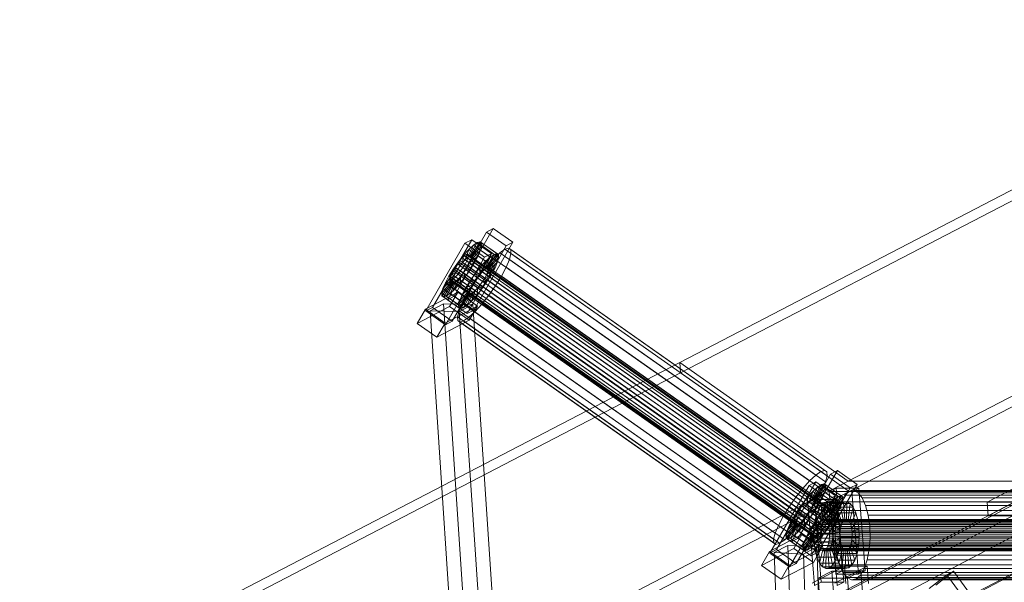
# Model space of a CAD drawing. Header units: millimetres. Extents: x -4738 to 65662, y -68080 to 6847.
# Tile 59 of 256: x -3348 to -2788, y -34754 to -34434. Entities that reach past the tile are written whole.
import ezdxf

# ---------------------------------------------------------------- set-up
doc = ezdxf.new("R2010")
doc.units = ezdxf.units.MM
doc.layers.add('frontal_C10', color=7, linetype='Continuous', lineweight=0)

msp = doc.modelspace()

# ---------------------------------------------------------------- linework, layer by layer
at = {"layer": 'frontal_C10'}
for p, q in [((-2972.879, -34628.497), (-2597.601, -34433.514)), ((-2597.134, -34439.394), (-2972.413, -34634.377)), ((-2877.045, -34695.95), (-2501.766, -34500.967)), ((-2501.3, -34506.848), (-2876.578, -34701.83)), ((-3078.888, -34552.283), (-3101.139, -34590.798)), ((-3078.888, -34552.283), (-3082.726, -34554.288)), ((-3067.707, -34560.153), (-3078.888, -34552.283)), ((-3104.977, -34592.803), (-3082.726, -34554.288)), ((-3082.726, -34554.288), (-3071.545, -34562.157)), ((-3117.259, -34599.218), (-3095.008, -34560.703)), ((-3091.17, -34558.698), (-3113.421, -34597.214)), ((-3091.17, -34558.698), (-3095.008, -34560.703)), ((-3095.008, -34560.703), (-3083.827, -34568.573)), ((-3071.545, -34562.157), (-3093.796, -34600.673)), ((-3090.191, -34561.77), (-3093.675, -34569.002)), ((-3090.191, -34561.77), (-3092.83, -34564.212)), ((-3088.003, -34560.265), (-3092.639, -34568.289)), ((-3086.416, -34559.799), (-3091.887, -34568.068)), ((-3085.537, -34560.403), (-3091.471, -34568.354)), ((-3085.427, -34562.037), (-3091.418, -34569.128)), ((-3079.989, -34566.568), (-3091.17, -34558.698)), ((-3088.003, -34560.265), (-3090.191, -34561.77)), ((-3080.607, -34568.516), (-3090.191, -34561.77)), ((-3089.958, -34598.668), (-3067.707, -34560.153)), ((-3086.416, -34559.799), (-3088.003, -34560.265)), ((-3078.42, -34567.01), (-3088.003, -34560.265)), ((-3085.537, -34560.403), (-3086.416, -34559.799)), ((-3076.833, -34566.544), (-3086.416, -34559.799)), ((-3086.092, -34564.589), (-3085.427, -34562.037)), ((-3085.427, -34562.037), (-3085.537, -34560.403)), ((-3075.954, -34567.148), (-3085.537, -34560.403)), ((-3075.843, -34568.782), (-3085.427, -34562.037)), ((-3070.137, -34563.5), (-3072.259, -34564.123)), ((-3071.545, -34562.157), (-3067.707, -34560.153)), ((-3068.962, -34564.308), (-3070.137, -34563.5)), ((-2890.447, -34689.974), (-3070.137, -34563.5)), ((-3083.827, -34568.573), (-3106.078, -34607.088)), ((-3102.24, -34605.083), (-3079.989, -34566.568)), ((-3095.74, -34567.424), (-3098.723, -34571.186)), ((-3096.522, -34569.034), (-3097.901, -34570.556)), ((-3095.272, -34567.878), (-3096.522, -34569.034)), ((-2888.083, -34715.745), (-3096.522, -34569.034)), ((-3095.74, -34567.424), (-3096.304, -34571.68)), ((-3092.83, -34564.212), (-3095.74, -34567.424)), ((-3086.156, -34574.169), (-3095.74, -34567.424)), ((-3094.236, -34567.165), (-3095.272, -34567.878)), ((-2886.833, -34714.588), (-3095.272, -34567.878)), ((-3092.83, -34564.212), (-3094.925, -34570.159)), ((-3094.925, -34570.159), (-3093.675, -34569.002)), ((-3093.484, -34566.944), (-3094.236, -34567.165)), ((-2885.797, -34713.875), (-3094.236, -34567.165)), ((-3093.992, -34570.774), (-3093.331, -34569.213)), ((-3093.675, -34569.002), (-3092.639, -34568.289)), ((-3093.675, -34569.002), (-3084.092, -34575.747)), ((-3093.068, -34567.23), (-3093.484, -34566.944)), ((-2885.045, -34713.654), (-3093.484, -34566.944)), ((-3093.331, -34569.213), (-3093.016, -34568.004)), ((-2884.891, -34715.923), (-3093.331, -34569.213)), ((-3093.016, -34568.004), (-3093.068, -34567.23)), ((-2884.628, -34713.94), (-3093.068, -34567.23)), ((-2884.576, -34714.714), (-3093.016, -34568.004)), ((-3083.246, -34570.957), (-3092.83, -34564.212)), ((-3092.639, -34568.289), (-3091.887, -34568.068)), ((-3092.639, -34568.289), (-3083.056, -34575.034)), ((-3087.488, -34567.885), (-3092.395, -34571.899)), ((-3091.887, -34568.068), (-3091.471, -34568.354)), ((-3091.887, -34568.068), (-3082.304, -34574.813)), ((-3086.092, -34564.589), (-3091.734, -34570.337)), ((-3091.418, -34569.128), (-3091.734, -34570.337)), ((-3091.471, -34568.354), (-3091.418, -34569.128)), ((-3091.471, -34568.354), (-3081.887, -34575.1)), ((-3091.418, -34569.128), (-3081.835, -34575.874)), ((-3089.519, -34571.701), (-3087.488, -34567.885)), ((-3087.488, -34567.885), (-3086.092, -34564.589)), ((-3077.904, -34574.631), (-3087.488, -34567.885)), ((-3076.508, -34571.334), (-3086.092, -34564.589)), ((-3084.092, -34575.747), (-3080.607, -34568.516)), ((-3083.827, -34568.573), (-3079.989, -34566.568)), ((-3083.246, -34570.957), (-3080.607, -34568.516)), ((-3083.056, -34575.034), (-3078.42, -34567.01)), ((-3078.711, -34569.4), (-3082.601, -34573.693)), ((-3082.304, -34574.813), (-3076.833, -34566.544)), ((-3081.887, -34575.1), (-3075.954, -34567.148)), ((-3081.835, -34575.874), (-3075.843, -34568.782)), ((-3080.607, -34568.516), (-3078.42, -34567.01)), ((-3075.183, -34566.136), (-3078.711, -34569.4)), ((-2899.021, -34695.874), (-3078.711, -34569.4)), ((-3078.42, -34567.01), (-3076.833, -34566.544)), ((-3076.833, -34566.544), (-3075.954, -34567.148)), ((-3075.843, -34568.782), (-3076.508, -34571.334)), ((-3075.954, -34567.148), (-3075.843, -34568.782)), ((-3072.259, -34564.123), (-3075.183, -34566.136)), ((-2895.494, -34692.61), (-3075.183, -34566.136)), ((-2892.569, -34690.598), (-3072.259, -34564.123)), ((-3069.703, -34569.904), (-3068.814, -34566.492)), ((-3068.814, -34566.492), (-3068.962, -34564.308)), ((-2889.272, -34690.782), (-3068.962, -34564.308)), ((-2889.124, -34692.967), (-3068.814, -34566.492)), ((-3100.665, -34574.26), (-3101.863, -34576.191)), ((-3098.723, -34571.186), (-3101.575, -34575.244)), ((-3099.314, -34572.338), (-3100.665, -34574.26)), ((-2892.225, -34720.97), (-3100.665, -34574.26)), ((-3097.901, -34570.556), (-3099.314, -34572.338)), ((-2890.874, -34719.048), (-3099.314, -34572.338)), ((-3099.068, -34575.384), (-3097.717, -34573.462)), ((-3098.723, -34571.186), (-3097.717, -34573.462)), ((-3089.139, -34577.932), (-3098.723, -34571.186)), ((-2889.461, -34717.266), (-3097.901, -34570.556)), ((-3097.717, -34573.462), (-3096.304, -34571.68)), ((-3097.717, -34573.462), (-3088.133, -34580.208)), ((-3097.503, -34576.434), (-3096.152, -34574.513)), ((-3096.304, -34571.68), (-3094.925, -34570.159)), ((-3096.304, -34571.68), (-3086.72, -34578.425)), ((-3096.152, -34574.513), (-3094.954, -34572.582)), ((-2887.712, -34721.223), (-3096.152, -34574.513)), ((-3094.954, -34572.582), (-3093.992, -34570.774)), ((-3094.954, -34572.582), (-2886.514, -34719.292)), ((-3094.925, -34570.159), (-3085.342, -34576.904)), ((-3093.357, -34573.706), (-3094.554, -34575.637)), ((-2885.552, -34717.485), (-3093.992, -34570.774)), ((-3093.357, -34573.706), (-3089.519, -34571.701)), ((-3092.395, -34571.899), (-3093.357, -34573.706)), ((-3083.773, -34580.451), (-3093.357, -34573.706)), ((-3091.734, -34570.337), (-3092.395, -34571.899)), ((-3092.395, -34571.899), (-3082.811, -34578.644)), ((-3092.047, -34575.777), (-3089.519, -34571.701)), ((-3091.734, -34570.337), (-3082.15, -34577.082)), ((-3089.519, -34571.701), (-3079.935, -34578.447)), ((-3089.139, -34577.932), (-3086.156, -34574.169)), ((-3086.72, -34578.425), (-3086.156, -34574.169)), ((-3082.601, -34573.693), (-3086.589, -34578.724)), ((-3086.156, -34574.169), (-3083.246, -34570.957)), ((-3085.342, -34576.904), (-3083.246, -34570.957)), ((-3083.056, -34575.034), (-3084.092, -34575.747)), ((-3082.304, -34574.813), (-3083.056, -34575.034)), ((-3082.811, -34578.644), (-3077.904, -34574.631)), ((-2902.911, -34700.168), (-3082.601, -34573.693)), ((-3081.887, -34575.1), (-3082.304, -34574.813)), ((-3082.15, -34577.082), (-3076.508, -34571.334)), ((-3081.835, -34575.874), (-3081.887, -34575.1)), ((-3077.904, -34574.631), (-3079.935, -34578.447)), ((-3076.508, -34571.334), (-3077.904, -34574.631)), ((-3074.284, -34579.412), (-3071.569, -34574.311)), ((-3071.569, -34574.311), (-3069.703, -34569.904)), ((-2891.88, -34700.785), (-3071.569, -34574.311)), ((-2890.014, -34696.378), (-3069.703, -34569.904)), ((-3107.53, -34586.432), (-3101.889, -34580.684)), ((-3106.135, -34583.136), (-3101.228, -34579.122)), ((-3104.104, -34579.32), (-3106.135, -34583.136)), ((-3101.575, -34575.244), (-3104.104, -34579.32)), ((-3104.104, -34579.32), (-3100.265, -34577.315)), ((-3094.52, -34586.065), (-3104.104, -34579.32)), ((-3103.486, -34579.56), (-3103.801, -34580.769)), ((-3103.801, -34580.769), (-3103.749, -34581.542)), ((-2895.361, -34727.479), (-3103.801, -34580.769)), ((-3102.825, -34577.998), (-3103.486, -34579.56)), ((-2895.046, -34726.27), (-3103.486, -34579.56)), ((-3101.863, -34576.191), (-3102.825, -34577.998)), ((-2894.385, -34724.709), (-3102.825, -34577.998)), ((-3102.204, -34581.893), (-3101.889, -34580.684)), ((-3101.889, -34580.684), (-3101.228, -34579.122)), ((-3101.889, -34580.684), (-3092.305, -34587.429)), ((-2893.423, -34722.901), (-3101.863, -34576.191)), ((-3101.575, -34575.244), (-3099.068, -34575.384)), ((-3091.992, -34581.989), (-3101.575, -34575.244)), ((-3101.544, -34580.895), (-3100.294, -34579.738)), ((-3101.228, -34579.122), (-3100.265, -34577.315)), ((-3101.228, -34579.122), (-3091.644, -34585.868)), ((-3100.294, -34579.738), (-3098.916, -34578.217)), ((-2891.855, -34726.449), (-3100.294, -34579.738)), ((-3100.265, -34577.315), (-3099.068, -34575.384)), ((-3100.265, -34577.315), (-3090.682, -34584.06)), ((-3099.068, -34575.384), (-3089.484, -34582.13)), ((-3098.916, -34578.217), (-3097.503, -34576.434)), ((-2890.476, -34724.927), (-3098.916, -34578.217)), ((-3097.319, -34579.341), (-3098.697, -34580.862)), ((-3097.883, -34583.597), (-3097.319, -34579.341)), ((-3097.883, -34583.597), (-3094.9, -34579.834)), ((-2889.063, -34723.145), (-3097.503, -34576.434)), ((-3095.906, -34577.559), (-3097.319, -34579.341)), ((-3097.319, -34579.341), (-3087.735, -34586.086)), ((-3094.554, -34575.637), (-3095.906, -34577.559)), ((-3094.9, -34579.834), (-3095.906, -34577.559)), ((-3095.906, -34577.559), (-3086.322, -34584.304)), ((-3094.9, -34579.834), (-3092.047, -34575.777)), ((-3085.316, -34586.58), (-3094.9, -34579.834)), ((-3092.047, -34575.777), (-3094.554, -34575.637)), ((-3094.554, -34575.637), (-3084.971, -34582.382)), ((-3082.463, -34582.522), (-3092.047, -34575.777)), ((-3091.992, -34581.989), (-3089.139, -34577.932)), ((-3086.589, -34578.724), (-3090.402, -34584.148)), ((-3088.133, -34580.208), (-3089.484, -34582.13)), ((-3088.133, -34580.208), (-3089.139, -34577.932)), ((-3086.72, -34578.425), (-3088.133, -34580.208)), ((-3085.342, -34576.904), (-3086.72, -34578.425)), ((-2906.899, -34705.198), (-3086.589, -34578.724)), ((-3084.092, -34575.747), (-3085.342, -34576.904)), ((-3084.971, -34582.382), (-3083.773, -34580.451)), ((-3079.935, -34578.447), (-3083.773, -34580.451)), ((-3083.773, -34580.451), (-3082.811, -34578.644)), ((-3082.811, -34578.644), (-3082.15, -34577.082)), ((-3079.935, -34578.447), (-3082.463, -34582.522)), ((-3082.15, -34577.082), (-3081.835, -34575.874)), ((-3077.664, -34584.861), (-3074.284, -34579.412)), ((-3074.284, -34579.412), (-2894.595, -34705.887)), ((-3108.196, -34588.984), (-3102.204, -34581.893)), ((-3108.085, -34590.618), (-3102.151, -34582.667)), ((-3106.135, -34583.136), (-3107.53, -34586.432)), ((-3107.206, -34591.222), (-3101.735, -34582.953)), ((-3096.551, -34589.881), (-3106.135, -34583.136)), ((-3105.619, -34590.756), (-3100.983, -34582.732)), ((-3103.749, -34581.542), (-3103.332, -34581.829)), ((-2895.309, -34728.253), (-3103.749, -34581.542)), ((-3103.431, -34589.251), (-3099.947, -34582.019)), ((-3103.332, -34581.829), (-3102.58, -34581.608)), ((-2894.893, -34728.539), (-3103.332, -34581.829)), ((-3102.58, -34581.608), (-3101.544, -34580.895)), ((-2894.141, -34728.318), (-3102.58, -34581.608)), ((-3102.204, -34581.893), (-3092.62, -34588.638)), ((-3102.151, -34582.667), (-3102.204, -34581.893)), ((-3102.151, -34582.667), (-3092.568, -34589.412)), ((-3101.735, -34582.953), (-3102.151, -34582.667)), ((-3100.983, -34582.732), (-3101.735, -34582.953)), ((-3101.735, -34582.953), (-3092.152, -34589.698)), ((-2893.105, -34727.605), (-3101.544, -34580.895)), ((-3099.947, -34582.019), (-3100.983, -34582.732)), ((-3100.983, -34582.732), (-3091.4, -34589.477)), ((-3100.793, -34586.809), (-3098.697, -34580.862)), ((-3100.793, -34586.809), (-3097.883, -34583.597)), ((-3098.697, -34580.862), (-3099.947, -34582.019)), ((-3099.947, -34582.019), (-3090.364, -34588.764)), ((-3098.697, -34580.862), (-3089.114, -34587.608)), ((-3088.299, -34590.343), (-3097.883, -34583.597)), ((-3091.644, -34585.868), (-3096.551, -34589.881)), ((-3096.551, -34589.881), (-3094.52, -34586.065)), ((-3094.52, -34586.065), (-3091.992, -34581.989)), ((-3090.682, -34584.06), (-3094.52, -34586.065)), ((-3090.402, -34584.148), (-3093.782, -34589.596)), ((-3091.644, -34585.868), (-3092.305, -34587.429)), ((-3089.484, -34582.13), (-3091.992, -34581.989)), ((-3090.682, -34584.06), (-3091.644, -34585.868)), ((-3089.484, -34582.13), (-3090.682, -34584.06)), ((-2910.713, -34710.622), (-3090.402, -34584.148)), ((-3089.114, -34587.608), (-3087.735, -34586.086)), ((-3087.735, -34586.086), (-3088.299, -34590.343)), ((-3087.735, -34586.086), (-3086.322, -34584.304)), ((-3086.322, -34584.304), (-3084.971, -34582.382)), ((-3086.322, -34584.304), (-3085.316, -34586.58)), ((-3082.463, -34582.522), (-3085.316, -34586.58)), ((-3084.971, -34582.382), (-3082.463, -34582.522)), ((-3081.478, -34590.285), (-3077.664, -34584.861)), ((-2897.975, -34711.335), (-3077.664, -34584.861)), ((-3099.06, -34588.592), (-3117.483, -34598.215)), ((-3107.53, -34586.432), (-3108.196, -34588.984)), ((-3098.612, -34595.729), (-3108.196, -34588.984)), ((-3108.196, -34588.984), (-3108.085, -34590.618)), ((-3098.502, -34597.363), (-3108.085, -34590.618)), ((-3108.085, -34590.618), (-3107.206, -34591.222)), ((-3097.947, -34593.177), (-3107.53, -34586.432)), ((-3107.206, -34591.222), (-3105.619, -34590.756)), ((-3097.623, -34597.968), (-3107.206, -34591.222)), ((-3105.619, -34590.756), (-3103.431, -34589.251)), ((-3096.035, -34597.501), (-3105.619, -34590.756)), ((-3104.977, -34592.803), (-3101.139, -34590.798)), ((-3099.06, -34588.592), (-3103.696, -34596.616)), ((-3103.431, -34589.251), (-3100.793, -34586.809)), ((-3093.848, -34595.996), (-3103.431, -34589.251)), ((-3101.139, -34590.798), (-3089.958, -34598.668)), ((-3091.209, -34593.554), (-3100.793, -34586.809)), ((-3087.88, -34596.462), (-3099.06, -34588.592)), ((-3092.62, -34588.638), (-3098.612, -34595.729)), ((-3092.568, -34589.412), (-3098.502, -34597.363)), ((-3092.305, -34587.429), (-3097.947, -34593.177)), ((-3097.947, -34593.177), (-3096.551, -34589.881)), ((-3092.152, -34589.698), (-3097.623, -34597.968)), ((-3093.782, -34589.596), (-3096.497, -34594.698)), ((-3091.4, -34589.477), (-3096.035, -34597.501)), ((-3090.364, -34588.764), (-3093.848, -34595.996)), ((-2914.093, -34716.071), (-3093.782, -34589.596)), ((-3092.305, -34587.429), (-3092.62, -34588.638)), ((-3092.62, -34588.638), (-3092.568, -34589.412)), ((-3092.568, -34589.412), (-3092.152, -34589.698)), ((-3092.152, -34589.698), (-3091.4, -34589.477)), ((-3091.4, -34589.477), (-3090.364, -34588.764)), ((-3089.114, -34587.608), (-3091.209, -34593.554)), ((-3088.299, -34590.343), (-3091.209, -34593.554)), ((-3090.364, -34588.764), (-3089.114, -34587.608)), ((-3085.316, -34586.58), (-3088.299, -34590.343)), ((-3085.466, -34595.315), (-3081.478, -34590.285)), ((-2901.788, -34716.759), (-3081.478, -34590.285)), ((-3122.119, -34606.239), (-3103.696, -34596.616)), ((-3117.259, -34599.218), (-3113.421, -34597.214)), ((-3107.147, -34595.209), (-3114.803, -34599.218)), ((-3113.421, -34597.214), (-3102.24, -34605.083)), ((-3090.56, -34595.458), (-3107.147, -34595.209)), ((-3107.147, -34595.209), (-3093.914, -34793.709)), ((-3106.303, -34606.084), (-3087.88, -34596.462)), ((-3093.796, -34600.673), (-3104.977, -34592.803)), ((-3103.696, -34596.616), (-3092.515, -34604.486)), ((-3098.612, -34595.729), (-3097.947, -34593.177)), ((-3098.502, -34597.363), (-3098.612, -34595.729)), ((-3097.623, -34597.968), (-3098.502, -34597.363)), ((-3096.497, -34594.698), (-3098.363, -34599.105)), ((-3098.216, -34599.468), (-3090.56, -34595.458)), ((-3096.035, -34597.501), (-3097.623, -34597.968)), ((-2916.808, -34721.172), (-3096.497, -34594.698)), ((-3093.848, -34595.996), (-3096.035, -34597.501)), ((-3091.209, -34593.554), (-3093.848, -34595.996)), ((-3092.515, -34604.486), (-3087.88, -34596.462)), ((-3077.326, -34793.959), (-3090.56, -34595.458)), ((-3089.356, -34599.609), (-3085.466, -34595.315)), ((-2905.776, -34721.79), (-3085.466, -34595.315)), ((-3122.119, -34606.239), (-3117.483, -34598.215)), ((-3117.483, -34598.215), (-3106.303, -34606.084)), ((-3106.078, -34607.088), (-3117.259, -34599.218)), ((-3114.803, -34599.218), (-3098.216, -34599.468)), ((-3101.57, -34797.719), (-3114.803, -34599.218)), ((-3098.363, -34599.105), (-3099.253, -34602.516)), ((-3099.253, -34602.516), (-3099.105, -34604.701)), ((-2919.563, -34728.991), (-3099.253, -34602.516)), ((-2918.674, -34725.579), (-3098.363, -34599.105)), ((-3084.983, -34797.969), (-3098.216, -34599.468)), ((-3095.808, -34604.885), (-3092.883, -34602.873)), ((-3089.958, -34598.668), (-3093.796, -34600.673)), ((-3092.883, -34602.873), (-3089.356, -34599.609)), ((-2913.194, -34729.347), (-3092.883, -34602.873)), ((-2909.667, -34726.083), (-3089.356, -34599.609)), ((-3110.938, -34614.108), (-3122.119, -34606.239)), ((-3092.515, -34604.486), (-3110.938, -34614.108)), ((-3106.303, -34606.084), (-3110.938, -34614.108)), ((-3102.24, -34605.083), (-3106.078, -34607.088)), ((-3099.105, -34604.701), (-3097.93, -34605.509)), ((-2919.415, -34731.175), (-3099.105, -34604.701)), ((-3097.93, -34605.509), (-3095.808, -34604.885)), ((-2918.24, -34731.983), (-3097.93, -34605.509)), ((-2916.118, -34731.36), (-3095.808, -34604.885)), ((-3348.158, -34823.48), (-2972.879, -34628.497)), ((-2972.879, -34628.497), (-2877.045, -34695.95)), ((-2972.879, -34628.497), (-2972.413, -34634.377)), ((-2552.583, -34628.497), (-2927.862, -34823.48)), ((-2972.413, -34634.377), (-3347.691, -34829.36)), ((-2876.578, -34701.83), (-2972.413, -34634.377)), ((-2657.404, -34642.213), (-3116.784, -34882.786)), ((-3079.964, -34882.786), (-2620.584, -34642.213)), ((-3113.65, -34921.974), (-2654.271, -34681.401)), ((-2909.315, -34730.52), (-2887.064, -34692.005)), ((-2883.226, -34690), (-2905.477, -34728.515)), ((-2899.021, -34695.874), (-2895.494, -34692.61)), ((-2895.494, -34692.61), (-2892.569, -34690.598)), ((-2892.569, -34690.598), (-2890.447, -34689.974)), ((-2890.447, -34689.974), (-2889.272, -34690.782)), ((-2889.272, -34690.782), (-2889.124, -34692.967)), ((-2883.226, -34690), (-2887.064, -34692.005)), ((-2887.064, -34692.005), (-2875.883, -34699.874)), ((-2872.045, -34697.869), (-2883.226, -34690)), ((-3252.324, -34890.933), (-2877.045, -34695.95)), ((-3132.659, -34890.933), (-2757.38, -34695.95)), ((-2895.508, -34696.415), (-2917.759, -34734.93)), ((-2902.911, -34700.168), (-2899.021, -34695.874)), ((-2895.508, -34696.415), (-2899.346, -34698.42)), ((-2892.342, -34697.982), (-2896.977, -34706.006)), ((-2890.754, -34697.515), (-2896.225, -34705.785)), ((-2889.875, -34698.12), (-2895.809, -34706.071)), ((-2884.327, -34704.285), (-2895.508, -34696.415)), ((-2892.342, -34697.982), (-2894.529, -34699.487)), ((-2894.296, -34736.385), (-2872.045, -34697.869)), ((-2890.754, -34697.515), (-2892.342, -34697.982)), ((-2882.758, -34704.727), (-2892.342, -34697.982)), ((-2890.014, -34696.378), (-2891.88, -34700.785)), ((-2889.875, -34698.12), (-2890.754, -34697.515)), ((-2881.171, -34704.261), (-2890.754, -34697.515)), ((-2889.124, -34692.967), (-2890.014, -34696.378)), ((-2889.765, -34699.754), (-2889.875, -34698.12)), ((-2880.292, -34704.865), (-2889.875, -34698.12)), ((-2877.045, -34695.95), (-2757.38, -34695.95)), ((-2875.883, -34699.874), (-2872.045, -34697.869)), ((-2773.57, -34695.052), (-2798.07, -34707.883)), ((-2876.578, -34701.83), (-3251.857, -34896.813)), ((-2756.914, -34701.83), (-3132.192, -34896.813)), ((-2921.597, -34736.935), (-2899.346, -34698.42)), ((-2906.899, -34705.198), (-2902.911, -34700.168)), ((-2897.168, -34701.929), (-2900.078, -34705.14)), ((-2899.346, -34698.42), (-2888.165, -34706.289)), ((-2897.168, -34701.929), (-2899.263, -34707.875)), ((-2875.883, -34699.874), (-2898.135, -34738.389)), ((-2894.529, -34699.487), (-2898.013, -34706.719)), ((-2894.529, -34699.487), (-2897.168, -34701.929)), ((-2887.584, -34708.674), (-2897.168, -34701.929)), ((-2890.43, -34702.306), (-2896.072, -34708.054)), ((-2889.765, -34699.754), (-2895.757, -34706.845)), ((-2891.88, -34700.785), (-2894.595, -34705.887)), ((-2884.946, -34706.232), (-2894.529, -34699.487)), ((-2891.826, -34705.602), (-2890.43, -34702.306)), ((-2890.43, -34702.306), (-2889.765, -34699.754)), ((-2880.847, -34709.051), (-2890.43, -34702.306)), ((-2880.181, -34706.499), (-2889.765, -34699.754)), ((-2884, -34699.972), (-2887.828, -34701.976)), ((-2887.828, -34701.976), (-2874.941, -34701.976)), ((-2884.068, -34749.002), (-2887.828, -34701.976)), ((-2871.113, -34699.972), (-2884, -34699.972)), ((-2884, -34699.972), (-2880.24, -34746.997)), ((-2876.578, -34701.83), (-2879.027, -34703.996)), ((-2873.994, -34701.36), (-2876.578, -34701.83)), ((-2756.914, -34701.83), (-2876.578, -34701.83)), ((-2637.249, -34701.83), (-2876.578, -34701.83)), ((-2874.941, -34701.976), (-2871.113, -34699.972)), ((-2874.941, -34701.976), (-2871.181, -34749.002)), ((-2871.45, -34702.618), (-2873.994, -34701.36)), ((-2634.665, -34701.36), (-2873.994, -34701.36)), ((-2869.12, -34705.518), (-2871.45, -34702.618)), ((-2632.121, -34702.618), (-2871.45, -34702.618)), ((-2867.353, -34746.997), (-2871.113, -34699.972)), ((-2797.444, -34715.72), (-2772.943, -34702.89)), ((-2910.713, -34710.622), (-2906.899, -34705.198)), ((-2888.165, -34706.289), (-2910.417, -34744.805)), ((-2906.578, -34742.8), (-2884.327, -34704.285)), ((-2903.061, -34708.903), (-2905.914, -34712.961)), ((-2900.078, -34705.14), (-2903.061, -34708.903)), ((-2903.061, -34708.903), (-2902.055, -34711.179)), ((-2893.477, -34715.648), (-2903.061, -34708.903)), ((-2902.055, -34711.179), (-2900.642, -34709.397)), ((-2900.078, -34705.14), (-2900.642, -34709.397)), ((-2900.642, -34709.397), (-2899.263, -34707.875)), ((-2900.642, -34709.397), (-2891.058, -34716.142)), ((-2890.494, -34711.886), (-2900.078, -34705.14)), ((-2896.25, -34706.387), (-2900.078, -34708.392)), ((-2900.078, -34708.392), (-2887.191, -34708.392)), ((-2896.318, -34755.417), (-2900.078, -34708.392)), ((-2899.263, -34707.875), (-2898.013, -34706.719)), ((-2899.263, -34707.875), (-2889.68, -34714.621)), ((-2898.013, -34706.719), (-2896.977, -34706.006)), ((-2898.013, -34706.719), (-2888.43, -34713.464)), ((-2894.595, -34705.887), (-2897.975, -34711.335)), ((-2897.695, -34711.423), (-2893.857, -34709.418)), ((-2896.977, -34706.006), (-2896.225, -34705.785)), ((-2896.977, -34706.006), (-2887.394, -34712.751)), ((-2891.826, -34705.602), (-2896.733, -34709.615)), ((-2896.072, -34708.054), (-2896.733, -34709.615)), ((-2896.385, -34713.494), (-2893.857, -34709.418)), ((-2883.363, -34706.387), (-2896.25, -34706.387)), ((-2896.25, -34706.387), (-2892.49, -34753.413)), ((-2896.225, -34705.785), (-2895.809, -34706.071)), ((-2896.225, -34705.785), (-2886.642, -34712.53)), ((-2895.757, -34706.845), (-2896.072, -34708.054)), ((-2896.072, -34708.054), (-2886.488, -34714.799)), ((-2895.809, -34706.071), (-2895.757, -34706.845)), ((-2895.809, -34706.071), (-2886.226, -34712.816)), ((-2895.757, -34706.845), (-2886.173, -34713.59)), ((-2893.857, -34709.418), (-2891.826, -34705.602)), ((-2893.857, -34709.418), (-2884.273, -34716.163)), ((-2890.805, -34708.101), (-2892.637, -34709.721)), ((-2882.242, -34712.347), (-2891.826, -34705.602)), ((-2888.872, -34707.749), (-2890.805, -34708.101)), ((-2890.805, -34708.101), (-2890.022, -34717.898)), ((-2879.759, -34708.101), (-2890.805, -34708.101)), ((-2890.494, -34711.886), (-2887.584, -34708.674)), ((-2889.68, -34714.621), (-2887.584, -34708.674)), ((-2888.872, -34707.749), (-2889.106, -34717.731)), ((-2886.969, -34708.69), (-2888.872, -34707.749)), ((-2877.826, -34707.749), (-2888.872, -34707.749)), ((-2888.43, -34713.464), (-2884.946, -34706.232)), ((-2886.969, -34708.69), (-2888.205, -34718.177)), ((-2888.165, -34706.289), (-2884.327, -34704.285)), ((-2887.584, -34708.674), (-2884.946, -34706.232)), ((-2887.394, -34712.751), (-2882.758, -34704.727)), ((-2887.191, -34708.392), (-2883.363, -34706.387)), ((-2887.191, -34708.392), (-2883.431, -34755.417)), ((-2885.226, -34710.859), (-2886.969, -34708.69)), ((-2875.923, -34708.69), (-2886.969, -34708.69)), ((-2886.642, -34712.53), (-2881.171, -34704.261)), ((-2886.488, -34714.799), (-2880.847, -34709.051)), ((-2886.226, -34712.816), (-2880.292, -34704.865)), ((-2886.173, -34713.59), (-2880.181, -34706.499)), ((-2884.946, -34706.232), (-2882.758, -34704.727)), ((-2879.603, -34753.413), (-2883.363, -34706.387)), ((-2881.174, -34707.71), (-2882.871, -34712.72)), ((-2882.758, -34704.727), (-2881.171, -34704.261)), ((-2880.847, -34709.051), (-2882.242, -34712.347)), ((-2881.591, -34709.721), (-2879.759, -34708.101)), ((-2879.027, -34703.996), (-2881.174, -34707.71)), ((-2641.844, -34707.71), (-2881.174, -34707.71)), ((-2881.171, -34704.261), (-2880.292, -34704.865)), ((-2880.181, -34706.499), (-2880.847, -34709.051)), ((-2880.292, -34704.865), (-2880.181, -34706.499)), ((-2879.759, -34708.101), (-2877.826, -34707.749)), ((-2878.976, -34717.898), (-2879.759, -34708.101)), ((-2639.698, -34703.996), (-2879.027, -34703.996)), ((-2878.06, -34717.731), (-2877.826, -34707.749)), ((-2877.826, -34707.749), (-2875.923, -34708.69)), ((-2877.159, -34718.177), (-2875.923, -34708.69)), ((-2875.923, -34708.69), (-2874.18, -34710.859)), ((-2867.163, -34709.863), (-2869.12, -34705.518)), ((-2629.791, -34705.518), (-2869.12, -34705.518)), ((-2798.07, -34707.883), (-2750.204, -34707.883)), ((-2797.444, -34715.72), (-2798.07, -34707.883)), ((-2914.093, -34716.071), (-2910.713, -34710.622)), ((-2905.914, -34712.961), (-2908.442, -34717.036)), ((-2908.442, -34717.036), (-2904.604, -34715.031)), ((-2905.914, -34712.961), (-2903.406, -34713.101)), ((-2896.33, -34719.706), (-2905.914, -34712.961)), ((-2905.566, -34716.839), (-2904.604, -34715.031)), ((-2904.604, -34715.031), (-2903.406, -34713.101)), ((-2904.604, -34715.031), (-2895.02, -34721.777)), ((-2903.406, -34713.101), (-2902.055, -34711.179)), ((-2903.406, -34713.101), (-2893.823, -34719.846)), ((-2902.055, -34711.179), (-2892.471, -34717.924)), ((-2897.975, -34711.335), (-2901.788, -34716.759)), ((-2898.893, -34713.353), (-2900.244, -34715.275)), ((-2899.238, -34717.551), (-2896.385, -34713.494)), ((-2897.695, -34711.423), (-2898.893, -34713.353)), ((-2896.385, -34713.494), (-2898.893, -34713.353)), ((-2898.893, -34713.353), (-2889.309, -34720.099)), ((-2896.733, -34709.615), (-2897.695, -34711.423)), ((-2888.112, -34718.168), (-2897.695, -34711.423)), ((-2896.733, -34709.615), (-2887.15, -34716.361)), ((-2886.802, -34720.239), (-2896.385, -34713.494)), ((-2894.242, -34712.499), (-2895.512, -34716.246)), ((-2892.637, -34709.721), (-2894.242, -34712.499)), ((-2894.242, -34712.499), (-2891.65, -34719.981)), ((-2883.196, -34712.499), (-2894.242, -34712.499)), ((-2893.477, -34715.648), (-2890.494, -34711.886)), ((-2892.637, -34709.721), (-2890.889, -34718.665)), ((-2881.591, -34709.721), (-2892.637, -34709.721)), ((-2891.058, -34716.142), (-2890.494, -34711.886)), ((-2889.68, -34714.621), (-2891.058, -34716.142)), ((-2888.43, -34713.464), (-2889.68, -34714.621)), ((-2887.394, -34712.751), (-2888.43, -34713.464)), ((-2888.083, -34715.745), (-2886.833, -34714.588)), ((-2886.642, -34712.53), (-2887.394, -34712.751)), ((-2885.226, -34710.859), (-2887.379, -34719.204)), ((-2887.15, -34716.361), (-2882.242, -34712.347)), ((-2887.15, -34716.361), (-2886.488, -34714.799)), ((-2886.833, -34714.588), (-2885.797, -34713.875)), ((-2883.762, -34714.109), (-2886.685, -34720.744)), ((-2886.226, -34712.816), (-2886.642, -34712.53)), ((-2886.488, -34714.799), (-2886.173, -34713.59)), ((-2886.173, -34713.59), (-2886.226, -34712.816)), ((-2885.797, -34713.875), (-2885.045, -34713.654)), ((-2883.762, -34714.109), (-2885.226, -34710.859)), ((-2874.18, -34710.859), (-2885.226, -34710.859)), ((-2885.045, -34713.654), (-2884.628, -34713.94)), ((-2884.576, -34714.714), (-2884.891, -34715.923)), ((-2884.628, -34713.94), (-2884.576, -34714.714)), ((-2884.466, -34716.246), (-2883.196, -34712.499)), ((-2882.242, -34712.347), (-2884.273, -34716.163)), ((-2882.871, -34712.72), (-2884.004, -34718.683)), ((-2882.676, -34718.218), (-2883.762, -34714.109)), ((-2872.716, -34714.109), (-2883.762, -34714.109)), ((-2883.196, -34712.499), (-2881.591, -34709.721)), ((-2880.604, -34719.981), (-2883.196, -34712.499)), ((-2643.542, -34712.72), (-2882.871, -34712.72)), ((-2879.843, -34718.665), (-2881.591, -34709.721)), ((-2876.333, -34719.204), (-2874.18, -34710.859)), ((-2875.639, -34720.744), (-2872.716, -34714.109)), ((-2874.18, -34710.859), (-2872.716, -34714.109)), ((-2872.716, -34714.109), (-2871.63, -34718.218)), ((-2865.711, -34715.356), (-2867.163, -34709.863)), ((-2627.833, -34709.863), (-2867.163, -34709.863)), ((-2916.808, -34721.172), (-2914.093, -34716.071)), ((-2912.534, -34726.701), (-2906.542, -34719.609)), ((-2912.423, -34728.335), (-2906.49, -34720.383)), ((-2911.869, -34724.149), (-2906.227, -34718.401)), ((-2911.544, -34728.939), (-2906.073, -34720.67)), ((-2910.473, -34720.852), (-2905.566, -34716.839)), ((-2908.442, -34717.036), (-2910.473, -34720.852)), ((-2909.957, -34728.473), (-2905.321, -34720.449)), ((-2898.858, -34723.782), (-2908.442, -34717.036)), ((-2907.77, -34726.967), (-2904.285, -34719.736)), ((-2906.542, -34719.609), (-2906.227, -34718.401)), ((-2906.542, -34719.609), (-2896.959, -34726.355)), ((-2906.49, -34720.383), (-2906.542, -34719.609)), ((-2906.49, -34720.383), (-2896.906, -34727.129)), ((-2906.073, -34720.67), (-2906.49, -34720.383)), ((-2906.227, -34718.401), (-2905.566, -34716.839)), ((-2906.227, -34718.401), (-2896.644, -34725.146)), ((-2905.321, -34720.449), (-2906.073, -34720.67)), ((-2906.073, -34720.67), (-2896.49, -34727.415)), ((-2901.788, -34716.759), (-2905.776, -34721.79)), ((-2905.566, -34716.839), (-2895.982, -34723.584)), ((-2904.285, -34719.736), (-2905.321, -34720.449)), ((-2905.321, -34720.449), (-2895.738, -34727.194)), ((-2905.131, -34724.526), (-2903.035, -34718.579)), ((-2903.035, -34718.579), (-2904.285, -34719.736)), ((-2904.285, -34719.736), (-2894.702, -34726.481)), ((-2901.657, -34717.058), (-2903.035, -34718.579)), ((-2903.035, -34718.579), (-2893.452, -34725.324)), ((-2902.221, -34721.314), (-2901.657, -34717.058)), ((-2902.221, -34721.314), (-2899.238, -34717.551)), ((-2900.244, -34715.275), (-2901.657, -34717.058)), ((-2901.657, -34717.058), (-2892.073, -34723.803)), ((-2899.238, -34717.551), (-2900.244, -34715.275)), ((-2900.244, -34715.275), (-2890.66, -34722.021)), ((-2889.654, -34724.297), (-2899.238, -34717.551)), ((-2898.858, -34723.782), (-2896.33, -34719.706)), ((-2896.36, -34720.706), (-2896.728, -34725.576)), ((-2895.512, -34716.246), (-2896.36, -34720.706)), ((-2896.36, -34720.706), (-2892.653, -34723.869)), ((-2885.314, -34720.706), (-2896.36, -34720.706)), ((-2896.33, -34719.706), (-2893.477, -34715.648)), ((-2893.823, -34719.846), (-2896.33, -34719.706)), ((-2895.512, -34716.246), (-2892.251, -34721.756)), ((-2884.466, -34716.246), (-2895.512, -34716.246)), ((-2893.823, -34719.846), (-2895.02, -34721.777)), ((-2893.491, -34719.981), (-2894.092, -34721.756)), ((-2892.471, -34717.924), (-2893.823, -34719.846)), ((-2892.73, -34718.665), (-2893.491, -34719.981)), ((-2621.024, -34719.981), (-2893.491, -34719.981)), ((-2892.471, -34717.924), (-2893.477, -34715.648)), ((-2891.863, -34717.898), (-2892.73, -34718.665)), ((-2620.263, -34718.665), (-2892.73, -34718.665)), ((-2891.058, -34716.142), (-2892.471, -34717.924)), ((-2892.251, -34721.756), (-2891.65, -34719.981)), ((-2892.225, -34720.97), (-2890.874, -34719.048)), ((-2890.947, -34717.731), (-2891.863, -34717.898)), ((-2619.396, -34717.898), (-2891.863, -34717.898)), ((-2891.65, -34719.981), (-2890.889, -34718.665)), ((-2891.65, -34719.981), (-2880.604, -34719.981)), ((-2890.046, -34718.177), (-2890.947, -34717.731)), ((-2618.48, -34717.731), (-2890.947, -34717.731)), ((-2890.889, -34718.665), (-2890.022, -34717.898)), ((-2890.889, -34718.665), (-2879.843, -34718.665)), ((-2890.874, -34719.048), (-2889.461, -34717.266)), ((-2890.66, -34722.021), (-2889.309, -34720.099)), ((-2889.22, -34719.204), (-2890.046, -34718.177)), ((-2617.578, -34718.177), (-2890.046, -34718.177)), ((-2890.022, -34717.898), (-2889.106, -34717.731)), ((-2890.022, -34717.898), (-2878.976, -34717.898)), ((-2886.802, -34720.239), (-2889.654, -34724.297)), ((-2889.461, -34717.266), (-2888.083, -34715.745)), ((-2889.309, -34720.099), (-2888.112, -34718.168)), ((-2889.309, -34720.099), (-2886.802, -34720.239)), ((-2888.526, -34720.744), (-2889.22, -34719.204)), ((-2616.753, -34719.204), (-2889.22, -34719.204)), ((-2889.106, -34717.731), (-2888.205, -34718.177)), ((-2889.106, -34717.731), (-2878.06, -34717.731)), ((-2888.012, -34722.69), (-2888.526, -34720.744)), ((-2616.059, -34720.744), (-2888.526, -34720.744)), ((-2888.205, -34718.177), (-2887.379, -34719.204)), ((-2888.205, -34718.177), (-2877.159, -34718.177)), ((-2884.273, -34716.163), (-2888.112, -34718.168)), ((-2888.112, -34718.168), (-2887.15, -34716.361)), ((-2886.514, -34719.292), (-2887.712, -34721.223)), ((-2887.379, -34719.204), (-2886.685, -34720.744)), ((-2887.379, -34719.204), (-2876.333, -34719.204)), ((-2884.273, -34716.163), (-2886.802, -34720.239)), ((-2886.685, -34720.744), (-2886.171, -34722.69)), ((-2886.685, -34720.744), (-2875.639, -34720.744)), ((-2885.552, -34717.485), (-2886.514, -34719.292)), ((-2882.676, -34718.218), (-2886.171, -34722.69)), ((-2885.682, -34725.576), (-2885.314, -34720.706)), ((-2884.891, -34715.923), (-2885.552, -34717.485)), ((-2885.314, -34720.706), (-2884.466, -34716.246)), ((-2881.607, -34723.869), (-2885.314, -34720.706)), ((-2884.004, -34718.683), (-2884.496, -34725.193)), ((-2881.205, -34721.756), (-2884.466, -34716.246)), ((-2644.675, -34718.683), (-2884.004, -34718.683)), ((-2882.043, -34722.906), (-2882.676, -34718.218)), ((-2871.63, -34718.218), (-2882.676, -34718.218)), ((-2880.604, -34719.981), (-2881.205, -34721.756)), ((-2879.843, -34718.665), (-2880.604, -34719.981)), ((-2878.976, -34717.898), (-2879.843, -34718.665)), ((-2878.06, -34717.731), (-2878.976, -34717.898)), ((-2877.159, -34718.177), (-2878.06, -34717.731)), ((-2876.333, -34719.204), (-2877.159, -34718.177)), ((-2875.639, -34720.744), (-2876.333, -34719.204)), ((-2875.125, -34722.69), (-2875.639, -34720.744)), ((-2875.125, -34722.69), (-2871.63, -34718.218)), ((-2871.63, -34718.218), (-2870.997, -34722.906)), ((-2864.865, -34721.623), (-2865.711, -34715.356)), ((-2626.382, -34715.356), (-2865.711, -34715.356)), ((-2749.578, -34715.72), (-2797.444, -34715.72)), ((-2903.399, -34726.309), (-2921.822, -34735.932)), ((-2919.563, -34728.991), (-2918.674, -34725.579)), ((-2918.674, -34725.579), (-2916.808, -34721.172)), ((-2909.667, -34726.083), (-2913.194, -34729.347)), ((-2911.869, -34724.149), (-2912.534, -34726.701)), ((-2910.473, -34720.852), (-2911.869, -34724.149)), ((-2902.285, -34730.894), (-2911.869, -34724.149)), ((-2900.89, -34727.598), (-2910.473, -34720.852)), ((-2905.776, -34721.79), (-2909.667, -34726.083)), ((-2903.399, -34726.309), (-2908.034, -34734.333)), ((-2907.77, -34726.967), (-2905.131, -34724.526)), ((-2905.131, -34724.526), (-2902.221, -34721.314)), ((-2895.547, -34731.271), (-2905.131, -34724.526)), ((-2892.218, -34734.178), (-2903.399, -34726.309)), ((-2896.644, -34725.146), (-2902.285, -34730.894)), ((-2892.637, -34728.059), (-2902.221, -34721.314)), ((-2895.982, -34723.584), (-2900.89, -34727.598)), ((-2900.89, -34727.598), (-2898.858, -34723.782)), ((-2895.02, -34721.777), (-2898.858, -34723.782)), ((-2896.644, -34725.146), (-2896.959, -34726.355)), ((-2896.728, -34725.576), (-2892.827, -34726.176)), ((-2885.682, -34725.576), (-2896.728, -34725.576)), ((-2896.728, -34725.576), (-2896.59, -34730.524)), ((-2895.982, -34723.584), (-2896.644, -34725.146)), ((-2895.02, -34721.777), (-2895.982, -34723.584)), ((-2893.452, -34725.324), (-2895.547, -34731.271)), ((-2895.361, -34727.479), (-2895.046, -34726.27)), ((-2895.046, -34726.27), (-2894.385, -34724.709)), ((-2894.702, -34726.481), (-2893.452, -34725.324)), ((-2894.494, -34723.869), (-2894.668, -34726.176)), ((-2894.668, -34726.176), (-2894.603, -34728.519)), ((-2622.201, -34726.176), (-2894.668, -34726.176)), ((-2894.092, -34721.756), (-2894.494, -34723.869)), ((-2622.027, -34723.869), (-2894.494, -34723.869)), ((-2894.385, -34724.709), (-2893.423, -34722.901)), ((-2621.625, -34721.756), (-2894.092, -34721.756)), ((-2893.452, -34725.324), (-2892.073, -34723.803)), ((-2893.423, -34722.901), (-2892.225, -34720.97)), ((-2892.827, -34726.176), (-2892.653, -34723.869)), ((-2892.827, -34726.176), (-2881.781, -34726.176)), ((-2892.762, -34728.519), (-2892.827, -34726.176)), ((-2892.653, -34723.869), (-2892.251, -34721.756)), ((-2892.653, -34723.869), (-2881.607, -34723.869)), ((-2892.073, -34723.803), (-2892.637, -34728.059)), ((-2889.654, -34724.297), (-2892.637, -34728.059)), ((-2892.251, -34721.756), (-2881.205, -34721.756)), ((-2892.073, -34723.803), (-2890.66, -34722.021)), ((-2890.476, -34724.927), (-2891.855, -34726.449)), ((-2890.66, -34722.021), (-2889.654, -34724.297)), ((-2889.063, -34723.145), (-2890.476, -34724.927)), ((-2887.712, -34721.223), (-2889.063, -34723.145)), ((-2887.712, -34724.911), (-2888.012, -34722.69)), ((-2615.545, -34722.69), (-2888.012, -34722.69)), ((-2887.647, -34727.254), (-2887.712, -34724.911)), ((-2887.712, -34724.911), (-2615.245, -34724.911)), ((-2886.171, -34722.69), (-2885.871, -34724.911)), ((-2886.171, -34722.69), (-2875.125, -34722.69)), ((-2885.871, -34724.911), (-2882.043, -34722.906)), ((-2874.825, -34724.911), (-2885.871, -34724.911)), ((-2885.871, -34724.911), (-2885.806, -34727.254)), ((-2881.781, -34726.176), (-2885.682, -34725.576)), ((-2885.544, -34730.524), (-2885.682, -34725.576)), ((-2884.496, -34725.193), (-2884.312, -34731.807)), ((-2645.167, -34725.193), (-2884.496, -34725.193)), ((-2882.043, -34722.906), (-2870.997, -34722.906)), ((-2881.906, -34727.853), (-2882.043, -34722.906)), ((-2881.607, -34723.869), (-2881.781, -34726.176)), ((-2881.781, -34726.176), (-2881.716, -34728.519)), ((-2881.205, -34721.756), (-2881.607, -34723.869)), ((-2874.825, -34724.911), (-2875.125, -34722.69)), ((-2870.997, -34722.906), (-2874.825, -34724.911)), ((-2874.76, -34727.254), (-2874.825, -34724.911)), ((-2870.997, -34722.906), (-2870.86, -34727.853)), ((-2864.682, -34728.237), (-2864.865, -34721.623)), ((-2864.865, -34721.623), (-2625.536, -34721.623)), ((-2919.415, -34731.175), (-2919.563, -34728.991)), ((-2918.24, -34731.983), (-2919.415, -34731.175)), ((-2916.118, -34731.36), (-2918.24, -34731.983)), ((-2913.194, -34729.347), (-2916.118, -34731.36)), ((-2902.951, -34733.446), (-2912.534, -34726.701)), ((-2912.534, -34726.701), (-2912.423, -34728.335)), ((-2902.84, -34735.08), (-2912.423, -34728.335)), ((-2912.423, -34728.335), (-2911.544, -34728.939)), ((-2911.544, -34728.939), (-2909.957, -34728.473)), ((-2901.961, -34735.684), (-2911.544, -34728.939)), ((-2909.957, -34728.473), (-2907.77, -34726.967)), ((-2900.374, -34735.218), (-2909.957, -34728.473)), ((-2909.315, -34730.52), (-2905.477, -34728.515)), ((-2898.135, -34738.389), (-2909.315, -34730.52)), ((-2898.186, -34733.713), (-2907.77, -34726.967)), ((-2905.477, -34728.515), (-2894.296, -34736.385)), ((-2896.959, -34726.355), (-2902.951, -34733.446)), ((-2902.951, -34733.446), (-2902.285, -34730.894)), ((-2896.906, -34727.129), (-2902.84, -34735.08)), ((-2902.285, -34730.894), (-2900.89, -34727.598)), ((-2896.49, -34727.415), (-2901.961, -34735.684)), ((-2895.738, -34727.194), (-2900.374, -34735.218)), ((-2894.702, -34726.481), (-2898.186, -34733.713)), ((-2895.547, -34731.271), (-2898.186, -34733.713)), ((-2896.959, -34726.355), (-2896.906, -34727.129)), ((-2896.906, -34727.129), (-2896.49, -34727.415)), ((-2896.59, -34730.524), (-2892.762, -34728.519)), ((-2885.544, -34730.524), (-2896.59, -34730.524)), ((-2896.59, -34730.524), (-2895.957, -34735.212)), ((-2896.49, -34727.415), (-2895.738, -34727.194)), ((-2895.957, -34735.212), (-2892.462, -34730.74)), ((-2895.738, -34727.194), (-2894.702, -34726.481)), ((-2892.637, -34728.059), (-2895.547, -34731.271)), ((-2895.309, -34728.253), (-2895.361, -34727.479)), ((-2894.893, -34728.539), (-2895.309, -34728.253)), ((-2894.141, -34728.318), (-2894.893, -34728.539)), ((-2894.603, -34728.519), (-2894.303, -34730.74)), ((-2622.136, -34728.519), (-2894.603, -34728.519)), ((-2894.303, -34730.74), (-2893.789, -34732.686)), ((-2621.836, -34730.74), (-2894.303, -34730.74)), ((-2893.105, -34727.605), (-2894.141, -34728.318)), ((-2891.855, -34726.449), (-2893.105, -34727.605)), ((-2892.762, -34728.519), (-2881.716, -34728.519)), ((-2892.462, -34730.74), (-2892.762, -34728.519)), ((-2892.462, -34730.74), (-2881.416, -34730.74)), ((-2891.948, -34732.686), (-2892.462, -34730.74)), ((-2888.824, -34733.449), (-2888.223, -34731.674)), ((-2888.223, -34731.674), (-2887.821, -34729.561)), ((-2615.756, -34731.674), (-2888.223, -34731.674)), ((-2887.821, -34729.561), (-2887.647, -34727.254)), ((-2615.354, -34729.561), (-2887.821, -34729.561)), ((-2615.18, -34727.254), (-2887.647, -34727.254)), ((-2886.382, -34731.674), (-2886.983, -34733.449)), ((-2885.98, -34729.561), (-2886.382, -34731.674)), ((-2883.121, -34737.184), (-2886.382, -34731.674)), ((-2886.382, -34731.674), (-2875.336, -34731.674)), ((-2885.806, -34727.254), (-2885.98, -34729.561)), ((-2882.273, -34732.723), (-2885.98, -34729.561)), ((-2885.98, -34729.561), (-2874.934, -34729.561)), ((-2881.906, -34727.853), (-2885.806, -34727.254)), ((-2885.806, -34727.254), (-2874.76, -34727.254)), ((-2881.716, -34728.519), (-2885.544, -34730.524)), ((-2884.911, -34735.212), (-2885.544, -34730.524)), ((-2881.416, -34730.74), (-2884.911, -34735.212)), ((-2884.312, -34731.807), (-2883.466, -34738.074)), ((-2644.983, -34731.807), (-2884.312, -34731.807)), ((-2882.273, -34732.723), (-2881.906, -34727.853)), ((-2870.86, -34727.853), (-2881.906, -34727.853)), ((-2881.716, -34728.519), (-2881.416, -34730.74)), ((-2881.416, -34730.74), (-2880.902, -34732.686)), ((-2875.937, -34733.449), (-2875.336, -34731.674)), ((-2875.336, -34731.674), (-2874.934, -34729.561)), ((-2875.336, -34731.674), (-2872.075, -34737.184)), ((-2874.934, -34729.561), (-2874.76, -34727.254)), ((-2874.934, -34729.561), (-2871.227, -34732.723)), ((-2874.76, -34727.254), (-2870.86, -34727.853)), ((-2870.86, -34727.853), (-2871.227, -34732.723)), ((-2865.173, -34734.747), (-2864.682, -34728.237)), ((-2625.352, -34728.237), (-2864.682, -34728.237)), ((-2926.457, -34743.956), (-2908.034, -34734.333)), ((-2926.457, -34743.956), (-2921.822, -34735.932)), ((-2921.822, -34735.932), (-2910.641, -34743.801)), ((-2921.597, -34736.935), (-2917.759, -34734.93)), ((-2910.417, -34744.805), (-2921.597, -34736.935)), ((-2911.5, -34732.643), (-2919.156, -34736.653)), ((-2919.156, -34736.653), (-2902.54, -34737.467)), ((-2916.931, -34797.481), (-2919.156, -34736.653)), ((-2917.759, -34734.93), (-2906.578, -34742.8)), ((-2894.883, -34733.457), (-2911.5, -34732.643)), ((-2911.5, -34732.643), (-2909.275, -34793.471)), ((-2910.641, -34743.801), (-2892.218, -34734.178)), ((-2908.034, -34734.333), (-2896.854, -34742.202)), ((-2902.84, -34735.08), (-2902.951, -34733.446)), ((-2901.961, -34735.684), (-2902.84, -34735.08)), ((-2902.54, -34737.467), (-2894.883, -34733.457)), ((-2900.315, -34798.295), (-2902.54, -34737.467)), ((-2900.374, -34735.218), (-2901.961, -34735.684)), ((-2898.186, -34733.713), (-2900.374, -34735.218)), ((-2894.296, -34736.385), (-2898.135, -34738.389)), ((-2896.854, -34742.202), (-2892.218, -34734.178)), ((-2884.911, -34735.212), (-2895.957, -34735.212)), ((-2895.957, -34735.212), (-2894.872, -34739.321)), ((-2892.658, -34794.284), (-2894.883, -34733.457)), ((-2894.872, -34739.321), (-2891.948, -34732.686)), ((-2893.789, -34732.686), (-2893.095, -34734.225)), ((-2621.322, -34732.686), (-2893.789, -34732.686)), ((-2893.407, -34742.571), (-2891.254, -34734.225)), ((-2893.095, -34734.225), (-2892.27, -34735.253)), ((-2620.628, -34734.225), (-2893.095, -34734.225)), ((-2892.27, -34735.253), (-2891.368, -34735.699)), ((-2619.803, -34735.253), (-2892.27, -34735.253)), ((-2891.948, -34732.686), (-2880.902, -34732.686)), ((-2891.254, -34734.225), (-2891.948, -34732.686)), ((-2891.664, -34744.74), (-2890.429, -34735.253)), ((-2891.368, -34735.699), (-2890.453, -34735.532)), ((-2618.901, -34735.699), (-2891.368, -34735.699)), ((-2891.254, -34734.225), (-2880.208, -34734.225)), ((-2890.429, -34735.253), (-2891.254, -34734.225)), ((-2890.453, -34735.532), (-2889.585, -34734.765)), ((-2617.985, -34735.532), (-2890.453, -34735.532)), ((-2890.429, -34735.253), (-2879.383, -34735.253)), ((-2889.527, -34735.699), (-2890.429, -34735.253)), ((-2889.762, -34745.681), (-2889.527, -34735.699)), ((-2889.585, -34734.765), (-2888.824, -34733.449)), ((-2617.118, -34734.765), (-2889.585, -34734.765)), ((-2888.612, -34735.532), (-2889.527, -34735.699)), ((-2889.527, -34735.699), (-2878.481, -34735.699)), ((-2616.357, -34733.449), (-2888.824, -34733.449)), ((-2887.744, -34734.765), (-2888.612, -34735.532)), ((-2887.828, -34745.329), (-2888.612, -34735.532)), ((-2888.612, -34735.532), (-2877.566, -34735.532)), ((-2886.983, -34733.449), (-2887.744, -34734.765)), ((-2885.996, -34743.709), (-2887.744, -34734.765)), ((-2887.744, -34734.765), (-2876.698, -34734.765)), ((-2884.391, -34740.931), (-2886.983, -34733.449)), ((-2886.983, -34733.449), (-2875.937, -34733.449)), ((-2883.826, -34739.321), (-2884.911, -34735.212)), ((-2884.391, -34740.931), (-2883.121, -34737.184)), ((-2880.902, -34732.686), (-2883.826, -34739.321)), ((-2883.121, -34737.184), (-2882.273, -34732.723)), ((-2872.075, -34737.184), (-2883.121, -34737.184)), ((-2880.208, -34734.225), (-2882.361, -34742.571)), ((-2871.227, -34732.723), (-2882.273, -34732.723)), ((-2880.902, -34732.686), (-2880.208, -34734.225)), ((-2879.383, -34735.253), (-2880.618, -34744.74)), ((-2880.208, -34734.225), (-2879.383, -34735.253)), ((-2879.383, -34735.253), (-2878.481, -34735.699)), ((-2878.481, -34735.699), (-2878.716, -34745.681)), ((-2878.481, -34735.699), (-2877.566, -34735.532)), ((-2877.566, -34735.532), (-2876.698, -34734.765)), ((-2877.566, -34735.532), (-2876.782, -34745.329)), ((-2876.698, -34734.765), (-2875.937, -34733.449)), ((-2876.698, -34734.765), (-2874.951, -34743.709)), ((-2875.937, -34733.449), (-2873.345, -34740.931)), ((-2872.075, -34737.184), (-2873.345, -34740.931)), ((-2871.227, -34732.723), (-2872.075, -34737.184)), ((-2866.306, -34740.71), (-2865.173, -34734.747)), ((-2625.844, -34734.747), (-2865.173, -34734.747)), ((-2896.854, -34742.202), (-2915.277, -34751.825)), ((-2906.578, -34742.8), (-2910.417, -34744.805)), ((-2883.826, -34739.321), (-2894.872, -34739.321)), ((-2894.872, -34739.321), (-2893.407, -34742.571)), ((-2882.361, -34742.571), (-2893.407, -34742.571)), ((-2893.407, -34742.571), (-2891.664, -34744.74)), ((-2885.996, -34743.709), (-2884.391, -34740.931)), ((-2873.345, -34740.931), (-2884.391, -34740.931)), ((-2882.361, -34742.571), (-2883.826, -34739.321)), ((-2883.466, -34738.074), (-2882.015, -34743.567)), ((-2644.137, -34738.074), (-2883.466, -34738.074)), ((-2880.618, -34744.74), (-2882.361, -34742.571)), ((-2873.345, -34740.931), (-2874.951, -34743.709)), ((-2868.004, -34745.719), (-2866.306, -34740.71)), ((-2626.977, -34740.71), (-2866.306, -34740.71)), ((-2915.277, -34751.825), (-2926.457, -34743.956)), ((-2910.641, -34743.801), (-2915.277, -34751.825)), ((-2879.248, -34744.436), (-2897.623, -34754.059)), ((-2886.448, -34747.243), (-2894.105, -34751.253)), ((-2880.618, -34744.74), (-2891.664, -34744.74)), ((-2891.664, -34744.74), (-2889.762, -34745.681)), ((-2889.762, -34745.681), (-2887.828, -34745.329)), ((-2878.716, -34745.681), (-2889.762, -34745.681)), ((-2887.828, -34745.329), (-2885.996, -34743.709)), ((-2876.782, -34745.329), (-2887.828, -34745.329)), ((-2869.879, -34747.243), (-2886.448, -34747.243)), ((-2886.448, -34747.243), (-2882.719, -34793.877)), ((-2874.951, -34743.709), (-2885.996, -34743.709)), ((-2884.736, -34754.059), (-2866.361, -34744.436)), ((-2884.068, -34749.002), (-2880.24, -34746.997)), ((-2882.015, -34743.567), (-2880.057, -34747.911)), ((-2642.685, -34743.567), (-2882.015, -34743.567)), ((-2878.716, -34745.681), (-2880.618, -34744.74)), ((-2880.24, -34746.997), (-2867.353, -34746.997)), ((-2880.057, -34747.911), (-2877.727, -34750.811)), ((-2640.728, -34747.911), (-2880.057, -34747.911)), ((-2866.361, -34744.436), (-2879.248, -34744.436)), ((-2879.248, -34744.436), (-2878.464, -34754.233)), ((-2876.782, -34745.329), (-2878.716, -34745.681)), ((-2877.536, -34751.253), (-2869.879, -34747.243)), ((-2874.951, -34743.709), (-2876.782, -34745.329)), ((-2867.353, -34746.997), (-2871.181, -34749.002)), ((-2870.15, -34749.433), (-2868.004, -34745.719)), ((-2866.151, -34793.877), (-2869.879, -34747.243)), ((-2628.675, -34745.719), (-2868.004, -34745.719)), ((-2865.578, -34754.233), (-2866.361, -34744.436)), ((-2817.234, -34747.266), (-2827.166, -34755.136)), ((-2821.052, -34749.271), (-2817.234, -34747.266)), ((-2788.8, -34785.781), (-2817.234, -34747.266)), ((-2896.318, -34755.417), (-2892.49, -34753.413)), ((-2894.105, -34751.253), (-2877.536, -34751.253)), ((-2890.376, -34797.886), (-2894.105, -34751.253)), ((-2892.49, -34753.413), (-2879.603, -34753.413)), ((-2871.181, -34749.002), (-2884.068, -34749.002)), ((-2879.603, -34753.413), (-2883.431, -34755.417)), ((-2877.727, -34750.811), (-2875.183, -34752.069)), ((-2638.398, -34750.811), (-2877.727, -34750.811)), ((-2873.807, -34797.886), (-2877.536, -34751.253)), ((-2875.183, -34752.069), (-2872.599, -34751.599)), ((-2635.854, -34752.069), (-2875.183, -34752.069)), ((-2872.599, -34751.599), (-2870.15, -34749.433)), ((-2633.27, -34751.599), (-2872.599, -34751.599)), ((-2630.821, -34749.433), (-2870.15, -34749.433)), ((-2830.985, -34757.14), (-2821.052, -34749.271)), ((-2821.052, -34749.271), (-2792.618, -34787.786))]:
    msp.add_line(p, q, dxfattribs=at)

doc.saveas('drawing.dxf')
